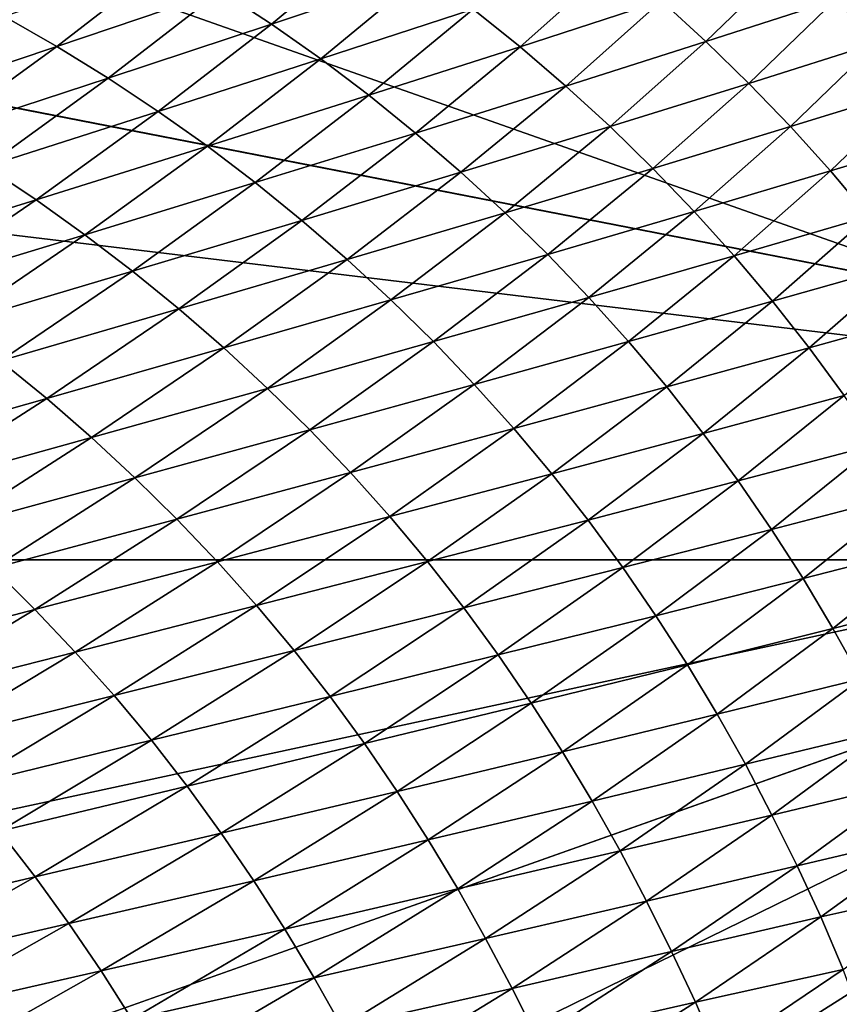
# Model space of a CAD drawing. Extents: x -65 to 446, y -88 to 1318.
# Tile 194 of 229: x 65.333 to 65.651, y -19.351 to -18.968. Entities that reach past the tile are written whole.
import ezdxf

# ---------------------------------------------------------------- set-up
doc = ezdxf.new("R2010")
doc.units = 0
doc.header["$LTSCALE"] = 65.185185
for name, color, linetype in [('1268', 7, 'CONTINUOUS'), ('1436', 7, 'CONTINUOUS'), ('1442', 7, 'CONTINUOUS'), ('896', 7, 'CONTINUOUS'), ('922', 7, 'CONTINUOUS')]:
    doc.layers.add(name, color=color, linetype=linetype)

msp = doc.modelspace()

# ---------------------------------------------------------------- linework, layer by layer
at = {"layer": '1268', "color": 7, "linetype": 'CONTINUOUS'}
for points in [[(65.995, -19.13135, -0.4), (65.78947, -18.6319, -0.4), (65.08628, -18.95407, -0.4), (65.995, -19.13135, -0.4)], [(65.995, -19.13135, -0.4), (65.08628, -18.95407, -0.4), (65.08628, -84.55017, -0.4), (65.995, -19.13135, -0.4)], [(65.995, -84.55017, -0.4), (65.995, -19.13135, -0.4), (65.08628, -84.55017, -0.4), (65.995, -84.55017, -0.4)]]:
    msp.add_3dface(points, dxfattribs=at)
at = {"layer": '1436', "color": 7, "linetype": 'CONTINUOUS'}
for points in [[(66, -19.1777), (64, -18.47248), (65.79687, -18.68106), (66, -19.1777)], [(64, -18.47248), (66, -19.1777), (65.00018, -19.1777), (64, -18.47248)], [(66, -83.24268), (66, -83.82216), (65.00018, -19.1777), (66, -83.24268)], [(65.00018, -19.1777), (66, -83.82216), (65.00018, -83.82216), (65.00018, -19.1777)], [(66, -19.1777), (66, -20.90705), (65.00018, -19.1777), (66, -19.1777)], [(66, -81.47549), (66, -83.24268), (65.00018, -19.1777), (66, -81.47549)], [(66, -79.70658), (66, -81.47549), (65.00018, -19.1777), (66, -79.70658)], [(66, -77.93594), (66, -79.70658), (65.00018, -19.1777), (66, -77.93594)], [(66, -76.16358), (66, -77.93594), (65.00018, -19.1777), (66, -76.16358)], [(66, -74.38949), (66, -76.16358), (65.00018, -19.1777), (66, -74.38949)], [(66, -72.61368), (66, -74.38949), (65.00018, -19.1777), (66, -72.61368)], [(66, -70.83615), (66, -72.61368), (65.00018, -19.1777), (66, -70.83615)], [(66, -69.05688), (66, -70.83615), (65.00018, -19.1777), (66, -69.05688)], [(66, -67.2759), (66, -69.05688), (65.00018, -19.1777), (66, -67.2759)], [(66, -65.49319), (66, -67.2759), (65.00018, -19.1777), (66, -65.49319)], [(66, -63.70875), (66, -65.49319), (65.00018, -19.1777), (66, -63.70875)], [(66, -61.92259), (66, -63.70875), (65.00018, -19.1777), (66, -61.92259)], [(66, -60.1347), (66, -61.92259), (65.00018, -19.1777), (66, -60.1347)], [(66, -58.34509), (66, -60.1347), (65.00018, -19.1777), (66, -58.34509)], [(66, -56.55376), (66, -58.34509), (65.00018, -19.1777), (66, -56.55376)], [(66, -54.7607), (66, -56.55376), (65.00018, -19.1777), (66, -54.7607)], [(66, -52.96591), (66, -54.7607), (65.00018, -19.1777), (66, -52.96591)], [(66, -51.77903), (66, -52.96591), (65.00018, -19.1777), (66, -51.77903)], [(66, -51.17984), (66, -51.77903), (65.00018, -19.1777), (66, -51.17984)], [(66, -49.41242), (66, -51.17984), (65.00018, -19.1777), (66, -49.41242)], [(66, -47.64333), (66, -49.41242), (65.00018, -19.1777), (66, -47.64333)], [(66, -45.87258), (66, -47.64333), (65.00018, -19.1777), (66, -45.87258)], [(66, -44.10016), (66, -45.87258), (65.00018, -19.1777), (66, -44.10016)], [(66, -42.32607), (66, -44.10016), (65.00018, -19.1777), (66, -42.32607)], [(66, -40.55032), (66, -42.32607), (65.00018, -19.1777), (66, -40.55032)], [(66, -38.7729), (66, -40.55032), (65.00018, -19.1777), (66, -38.7729)], [(66, -36.99381), (66, -38.7729), (65.00018, -19.1777), (66, -36.99381)], [(66, -35.21306), (66, -36.99381), (65.00018, -19.1777), (66, -35.21306)], [(66, -33.43064), (66, -35.21306), (65.00018, -19.1777), (66, -33.43064)], [(66, -31.64656), (66, -33.43064), (65.00018, -19.1777), (66, -31.64656)], [(66, -29.8608), (66, -31.64656), (65.00018, -19.1777), (66, -29.8608)], [(66, -28.07339), (66, -29.8608), (65.00018, -19.1777), (66, -28.07339)], [(66, -26.2843), (66, -28.07339), (65.00018, -19.1777), (66, -26.2843)], [(66, -24.49355), (66, -26.2843), (65.00018, -19.1777), (66, -24.49355)], [(66, -22.70113), (66, -24.49355), (65.00018, -19.1777), (66, -22.70113)], [(66, -20.90705), (66, -22.70113), (65.00018, -19.1777), (66, -20.90705)]]:
    msp.add_3dface(points, dxfattribs=at)
at = {"layer": '1442', "color": 7, "linetype": 'CONTINUOUS'}
for points in [[(65.47092, -18.93574, 2.63722), (65.41084, -18.95634, 2.86853), (65.43046, -18.96927, 2.87146), (65.47092, -18.93574, 2.63722)], [(65.47092, -18.93574, 2.63722), (65.43046, -18.96927, 2.87146), (65.49017, -18.94927, 2.63949), (65.47092, -18.93574, 2.63722)], [(65.6332, -18.9434, 2.17427), (65.5822, -18.96024, 2.4092), (65.5995, -18.97604, 2.41016), (65.6332, -18.9434, 2.17427)], [(65.6332, -18.9434, 2.17427), (65.5995, -18.97604, 2.41016), (65.65001, -18.95972, 2.17463), (65.6332, -18.9434, 2.17427)], [(65.39079, -18.94404, 2.8654), (65.32659, -18.96627, 3.0951), (65.34696, -18.97796, 3.09889), (65.39079, -18.94404, 2.8654)], [(65.39079, -18.94404, 2.8654), (65.34696, -18.97796, 3.09889), (65.41084, -18.95634, 2.86853), (65.39079, -18.94404, 2.8654)], [(65.56436, -18.94499, 2.40802), (65.50895, -18.96339, 2.64153), (65.52723, -18.97809, 2.64335), (65.56436, -18.94499, 2.40802)], [(65.56436, -18.94499, 2.40802), (65.52723, -18.97809, 2.64335), (65.5822, -18.96024, 2.4092), (65.56436, -18.94499, 2.40802)], [(65.6965, -18.9444, 1.93843), (65.65001, -18.95972, 2.17463), (65.66623, -18.97654, 2.17475), (65.6965, -18.9444, 1.93843)], [(65.49017, -18.94927, 2.63949), (65.43046, -18.96927, 2.87146), (65.44964, -18.9828, 2.87417), (65.49017, -18.94927, 2.63949)], [(65.49017, -18.94927, 2.63949), (65.44964, -18.9828, 2.87417), (65.50895, -18.96339, 2.64153), (65.49017, -18.94927, 2.63949)], [(65.41084, -18.95634, 2.86853), (65.34696, -18.97796, 3.09889), (65.36692, -18.99029, 3.10249), (65.41084, -18.95634, 2.86853)], [(65.41084, -18.95634, 2.86853), (65.36692, -18.99029, 3.10249), (65.43046, -18.96927, 2.87146), (65.41084, -18.95634, 2.86853)], [(65.5822, -18.96024, 2.4092), (65.52723, -18.97809, 2.64335), (65.545, -18.99334, 2.64493), (65.5822, -18.96024, 2.4092)], [(65.5822, -18.96024, 2.4092), (65.545, -18.99334, 2.64493), (65.5995, -18.97604, 2.41016), (65.5822, -18.96024, 2.4092)], [(65.65001, -18.95972, 2.17463), (65.5995, -18.97604, 2.41016), (65.61624, -18.99234, 2.41086), (65.65001, -18.95972, 2.17463)], [(65.65001, -18.95972, 2.17463), (65.61624, -18.99234, 2.41086), (65.66623, -18.97654, 2.17475), (65.65001, -18.95972, 2.17463)], [(65.32659, -18.96627, 3.0951), (65.27931, -19.00061, 3.32826), (65.34696, -18.97796, 3.09889), (65.32659, -18.96627, 3.0951)], [(65.50895, -18.96339, 2.64153), (65.44964, -18.9828, 2.87417), (65.46834, -18.99693, 2.87665), (65.50895, -18.96339, 2.64153)], [(65.50895, -18.96339, 2.64153), (65.46834, -18.99693, 2.87665), (65.52723, -18.97809, 2.64335), (65.50895, -18.96339, 2.64153)], [(65.43046, -18.96927, 2.87146), (65.36692, -18.99029, 3.10249), (65.38646, -19.00324, 3.10587), (65.43046, -18.96927, 2.87146)], [(65.43046, -18.96927, 2.87146), (65.38646, -19.00324, 3.10587), (65.44964, -18.9828, 2.87417), (65.43046, -18.96927, 2.87146)], [(65.34696, -18.97796, 3.09889), (65.27931, -19.00061, 3.32826), (65.29959, -19.01233, 3.33253), (65.34696, -18.97796, 3.09889)], [(65.34696, -18.97796, 3.09889), (65.29959, -19.01233, 3.33253), (65.36692, -18.99029, 3.10249), (65.34696, -18.97796, 3.09889)], [(65.52723, -18.97809, 2.64335), (65.46834, -18.99693, 2.87665), (65.48654, -19.01163, 2.87888), (65.52723, -18.97809, 2.64335)], [(65.52723, -18.97809, 2.64335), (65.48654, -19.01163, 2.87888), (65.545, -18.99334, 2.64493), (65.52723, -18.97809, 2.64335)], [(65.5995, -18.97604, 2.41016), (65.545, -18.99334, 2.64493), (65.56223, -19.00911, 2.64626), (65.5995, -18.97604, 2.41016)], [(65.5995, -18.97604, 2.41016), (65.56223, -19.00911, 2.64626), (65.61624, -18.99234, 2.41086), (65.5995, -18.97604, 2.41016)], [(65.66623, -18.97654, 2.17475), (65.61624, -18.99234, 2.41086), (65.6324, -19.00912, 2.41132), (65.66623, -18.97654, 2.17475)], [(65.66623, -18.97654, 2.17475), (65.6324, -19.00912, 2.41132), (65.68187, -18.99385, 2.17465), (65.66623, -18.97654, 2.17475)], [(65.44964, -18.9828, 2.87417), (65.38646, -19.00324, 3.10587), (65.40554, -19.01679, 3.10903), (65.44964, -18.9828, 2.87417)], [(65.44964, -18.9828, 2.87417), (65.40554, -19.01679, 3.10903), (65.46834, -18.99693, 2.87665), (65.44964, -18.9828, 2.87417)], [(65.36692, -18.99029, 3.10249), (65.29959, -19.01233, 3.33253), (65.31945, -19.02469, 3.3366), (65.36692, -18.99029, 3.10249)], [(65.36692, -18.99029, 3.10249), (65.31945, -19.02469, 3.3366), (65.38646, -19.00324, 3.10587), (65.36692, -18.99029, 3.10249)], [(65.545, -18.99334, 2.64493), (65.48654, -19.01163, 2.87888), (65.50423, -19.02687, 2.88086), (65.545, -18.99334, 2.64493)], [(65.545, -18.99334, 2.64493), (65.50423, -19.02687, 2.88086), (65.56223, -19.00911, 2.64626), (65.545, -18.99334, 2.64493)], [(65.61624, -18.99234, 2.41086), (65.56223, -19.00911, 2.64626), (65.5789, -19.02539, 2.64732), (65.61624, -18.99234, 2.41086)], [(65.61624, -18.99234, 2.41086), (65.5789, -19.02539, 2.64732), (65.6324, -19.00912, 2.41132), (65.61624, -18.99234, 2.41086)], [(65.46834, -18.99693, 2.87665), (65.40554, -19.01679, 3.10903), (65.42416, -19.03092, 3.11194), (65.46834, -18.99693, 2.87665)], [(65.46834, -18.99693, 2.87665), (65.42416, -19.03092, 3.11194), (65.48654, -19.01163, 2.87888), (65.46834, -18.99693, 2.87665)], [(65.68187, -18.99385, 2.17465), (65.6324, -19.00912, 2.41132), (65.64798, -19.02638, 2.41152), (65.68187, -18.99385, 2.17465)], [(65.68187, -18.99385, 2.17465), (65.64798, -19.02638, 2.41152), (65.69691, -19.01164, 2.17431), (65.68187, -18.99385, 2.17465)], [(65.38646, -19.00324, 3.10587), (65.31945, -19.02469, 3.3366), (65.33889, -19.03765, 3.34044), (65.38646, -19.00324, 3.10587)], [(65.38646, -19.00324, 3.10587), (65.33889, -19.03765, 3.34044), (65.40554, -19.01679, 3.10903), (65.38646, -19.00324, 3.10587)], [(65.48654, -19.01163, 2.87888), (65.42416, -19.03092, 3.11194), (65.44228, -19.04561, 3.11459), (65.48654, -19.01163, 2.87888)], [(65.48654, -19.01163, 2.87888), (65.44228, -19.04561, 3.11459), (65.50423, -19.02687, 2.88086), (65.48654, -19.01163, 2.87888)], [(65.56223, -19.00911, 2.64626), (65.50423, -19.02687, 2.88086), (65.52139, -19.04263, 2.88256), (65.56223, -19.00911, 2.64626)], [(65.56223, -19.00911, 2.64626), (65.52139, -19.04263, 2.88256), (65.5789, -19.02539, 2.64732), (65.56223, -19.00911, 2.64626)], [(65.6324, -19.00912, 2.41132), (65.5789, -19.02539, 2.64732), (65.59499, -19.04213, 2.64811), (65.6324, -19.00912, 2.41132)], [(65.6324, -19.00912, 2.41132), (65.59499, -19.04213, 2.64811), (65.64798, -19.02638, 2.41152), (65.6324, -19.00912, 2.41132)], [(65.69691, -19.01164, 2.17431), (65.64798, -19.02638, 2.41152), (65.66296, -19.04413, 2.41145), (65.69691, -19.01164, 2.17431)], [(65.40554, -19.01679, 3.10903), (65.33889, -19.03765, 3.34044), (65.35789, -19.05121, 3.34404), (65.40554, -19.01679, 3.10903)], [(65.40554, -19.01679, 3.10903), (65.35789, -19.05121, 3.34404), (65.42416, -19.03092, 3.11194), (65.40554, -19.01679, 3.10903)], [(65.31945, -19.02469, 3.3366), (65.26844, -19.05952, 3.57078), (65.33889, -19.03765, 3.34044), (65.31945, -19.02469, 3.3366)], [(65.50423, -19.02687, 2.88086), (65.44228, -19.04561, 3.11459), (65.45989, -19.06084, 3.11697), (65.50423, -19.02687, 2.88086)], [(65.50423, -19.02687, 2.88086), (65.45989, -19.06084, 3.11697), (65.52139, -19.04263, 2.88256), (65.50423, -19.02687, 2.88086)], [(65.5789, -19.02539, 2.64732), (65.52139, -19.04263, 2.88256), (65.53798, -19.05887, 2.88399), (65.5789, -19.02539, 2.64732)], [(65.5789, -19.02539, 2.64732), (65.53798, -19.05887, 2.88399), (65.59499, -19.04213, 2.64811), (65.5789, -19.02539, 2.64732)], [(65.64798, -19.02638, 2.41152), (65.59499, -19.04213, 2.64811), (65.6105, -19.05935, 2.64861), (65.64798, -19.02638, 2.41152)], [(65.64798, -19.02638, 2.41152), (65.6105, -19.05935, 2.64861), (65.66296, -19.04413, 2.41145), (65.64798, -19.02638, 2.41152)], [(65.42416, -19.03092, 3.11194), (65.35789, -19.05121, 3.34404), (65.37642, -19.06535, 3.34739), (65.42416, -19.03092, 3.11194)], [(65.42416, -19.03092, 3.11194), (65.37642, -19.06535, 3.34739), (65.44228, -19.04561, 3.11459), (65.42416, -19.03092, 3.11194)], [(65.33889, -19.03765, 3.34044), (65.26844, -19.05952, 3.57078), (65.28778, -19.0725, 3.57508), (65.33889, -19.03765, 3.34044)], [(65.33889, -19.03765, 3.34044), (65.28778, -19.0725, 3.57508), (65.35789, -19.05121, 3.34404), (65.33889, -19.03765, 3.34044)], [(65.52139, -19.04263, 2.88256), (65.45989, -19.06084, 3.11697), (65.47696, -19.07658, 3.11906), (65.52139, -19.04263, 2.88256)], [(65.52139, -19.04263, 2.88256), (65.47696, -19.07658, 3.11906), (65.53798, -19.05887, 2.88399), (65.52139, -19.04263, 2.88256)], [(65.59499, -19.04213, 2.64811), (65.53798, -19.05887, 2.88399), (65.554, -19.07558, 2.88511), (65.59499, -19.04213, 2.64811)], [(65.59499, -19.04213, 2.64811), (65.554, -19.07558, 2.88511), (65.6105, -19.05935, 2.64861), (65.59499, -19.04213, 2.64811)], [(65.44228, -19.04561, 3.11459), (65.37642, -19.06535, 3.34739), (65.39445, -19.08004, 3.35046), (65.44228, -19.04561, 3.11459)], [(65.44228, -19.04561, 3.11459), (65.39445, -19.08004, 3.35046), (65.45989, -19.06084, 3.11697), (65.44228, -19.04561, 3.11459)], [(65.66296, -19.04413, 2.41145), (65.6105, -19.05935, 2.64861), (65.62542, -19.07705, 2.64884), (65.66296, -19.04413, 2.41145)], [(65.66296, -19.04413, 2.41145), (65.62542, -19.07705, 2.64884), (65.67733, -19.06234, 2.41111), (65.66296, -19.04413, 2.41145)], [(65.35789, -19.05121, 3.34404), (65.28778, -19.0725, 3.57508), (65.30668, -19.08607, 3.57913), (65.35789, -19.05121, 3.34404)], [(65.35789, -19.05121, 3.34404), (65.30668, -19.08607, 3.57913), (65.37642, -19.06535, 3.34739), (65.35789, -19.05121, 3.34404)], [(65.45989, -19.06084, 3.11697), (65.39445, -19.08004, 3.35046), (65.41197, -19.09525, 3.35324), (65.45989, -19.06084, 3.11697)], [(65.45989, -19.06084, 3.11697), (65.41197, -19.09525, 3.35324), (65.47696, -19.07658, 3.11906), (65.45989, -19.06084, 3.11697)], [(65.53798, -19.05887, 2.88399), (65.47696, -19.07658, 3.11906), (65.49348, -19.09279, 3.12085), (65.53798, -19.05887, 2.88399)], [(65.53798, -19.05887, 2.88399), (65.49348, -19.09279, 3.12085), (65.554, -19.07558, 2.88511), (65.53798, -19.05887, 2.88399)], [(65.6105, -19.05935, 2.64861), (65.554, -19.07558, 2.88511), (65.56944, -19.09275, 2.88593), (65.6105, -19.05935, 2.64861)], [(65.6105, -19.05935, 2.64861), (65.56944, -19.09275, 2.88593), (65.62542, -19.07705, 2.64884), (65.6105, -19.05935, 2.64861)], [(65.67733, -19.06234, 2.41111), (65.62542, -19.07705, 2.64884), (65.63973, -19.09521, 2.64875), (65.67733, -19.06234, 2.41111)], [(65.67733, -19.06234, 2.41111), (65.63973, -19.09521, 2.64875), (65.69103, -19.08095, 2.41046), (65.67733, -19.06234, 2.41111)], [(65.37642, -19.06535, 3.34739), (65.30668, -19.08607, 3.57913), (65.32511, -19.1002, 3.58292), (65.37642, -19.06535, 3.34739)], [(65.37642, -19.06535, 3.34739), (65.32511, -19.1002, 3.58292), (65.39445, -19.08004, 3.35046), (65.37642, -19.06535, 3.34739)], [(65.47696, -19.07658, 3.11906), (65.41197, -19.09525, 3.35324), (65.42895, -19.11096, 3.35572), (65.47696, -19.07658, 3.11906)], [(65.47696, -19.07658, 3.11906), (65.42895, -19.11096, 3.35572), (65.49348, -19.09279, 3.12085), (65.47696, -19.07658, 3.11906)], [(65.554, -19.07558, 2.88511), (65.49348, -19.09279, 3.12085), (65.50942, -19.10945, 3.12231), (65.554, -19.07558, 2.88511)], [(65.554, -19.07558, 2.88511), (65.50942, -19.10945, 3.12231), (65.56944, -19.09275, 2.88593), (65.554, -19.07558, 2.88511)], [(65.62542, -19.07705, 2.64884), (65.56944, -19.09275, 2.88593), (65.58429, -19.1104, 2.88644), (65.62542, -19.07705, 2.64884)], [(65.62542, -19.07705, 2.64884), (65.58429, -19.1104, 2.88644), (65.63973, -19.09521, 2.64875), (65.62542, -19.07705, 2.64884)], [(65.39445, -19.08004, 3.35046), (65.32511, -19.1002, 3.58292), (65.34305, -19.11488, 3.58641), (65.39445, -19.08004, 3.35046)], [(65.39445, -19.08004, 3.35046), (65.34305, -19.11488, 3.58641), (65.41197, -19.09525, 3.35324), (65.39445, -19.08004, 3.35046)], [(65.69103, -19.08095, 2.41046), (65.63973, -19.09521, 2.64875), (65.65337, -19.11376, 2.64832), (65.69103, -19.08095, 2.41046)], [(65.49348, -19.09279, 3.12085), (65.42895, -19.11096, 3.35572), (65.44538, -19.12713, 3.35786), (65.49348, -19.09279, 3.12085)], [(65.49348, -19.09279, 3.12085), (65.44538, -19.12713, 3.35786), (65.50942, -19.10945, 3.12231), (65.49348, -19.09279, 3.12085)], [(65.56944, -19.09275, 2.88593), (65.50942, -19.10945, 3.12231), (65.52478, -19.12657, 3.12344), (65.56944, -19.09275, 2.88593)], [(65.56944, -19.09275, 2.88593), (65.52478, -19.12657, 3.12344), (65.58429, -19.1104, 2.88644), (65.56944, -19.09275, 2.88593)], [(65.41197, -19.09525, 3.35324), (65.34305, -19.11488, 3.58641), (65.36047, -19.13008, 3.58959), (65.41197, -19.09525, 3.35324)], [(65.41197, -19.09525, 3.35324), (65.36047, -19.13008, 3.58959), (65.42895, -19.11096, 3.35572), (65.41197, -19.09525, 3.35324)], [(65.63973, -19.09521, 2.64875), (65.58429, -19.1104, 2.88644), (65.59853, -19.1285, 2.88661), (65.63973, -19.09521, 2.64875)], [(65.63973, -19.09521, 2.64875), (65.59853, -19.1285, 2.88661), (65.65337, -19.11376, 2.64832), (65.63973, -19.09521, 2.64875)], [(65.32511, -19.1002, 3.58292), (65.27024, -19.13547, 3.81843), (65.34305, -19.11488, 3.58641), (65.32511, -19.1002, 3.58292)], [(65.42895, -19.11096, 3.35572), (65.36047, -19.13008, 3.58959), (65.37736, -19.14576, 3.59245), (65.42895, -19.11096, 3.35572)], [(65.42895, -19.11096, 3.35572), (65.37736, -19.14576, 3.59245), (65.44538, -19.12713, 3.35786), (65.42895, -19.11096, 3.35572)], [(65.50942, -19.10945, 3.12231), (65.44538, -19.12713, 3.35786), (65.46124, -19.14375, 3.35967), (65.50942, -19.10945, 3.12231)], [(65.50942, -19.10945, 3.12231), (65.46124, -19.14375, 3.35967), (65.52478, -19.12657, 3.12344), (65.50942, -19.10945, 3.12231)], [(65.58429, -19.1104, 2.88644), (65.52478, -19.12657, 3.12344), (65.53955, -19.14416, 3.12424), (65.58429, -19.1104, 2.88644)], [(65.58429, -19.1104, 2.88644), (65.53955, -19.14416, 3.12424), (65.59853, -19.1285, 2.88661), (65.58429, -19.1104, 2.88644)], [(65.34305, -19.11488, 3.58641), (65.27024, -19.13547, 3.81843), (65.28808, -19.15014, 3.82234), (65.34305, -19.11488, 3.58641)], [(65.34305, -19.11488, 3.58641), (65.28808, -19.15014, 3.82234), (65.36047, -19.13008, 3.58959), (65.34305, -19.11488, 3.58641)], [(65.65337, -19.11376, 2.64832), (65.59853, -19.1285, 2.88661), (65.6121, -19.147, 2.8864), (65.65337, -19.11376, 2.64832)], [(65.65337, -19.11376, 2.64832), (65.6121, -19.147, 2.8864), (65.66635, -19.13268, 2.64756), (65.65337, -19.11376, 2.64832)], [(65.44538, -19.12713, 3.35786), (65.37736, -19.14576, 3.59245), (65.3937, -19.16189, 3.59496), (65.44538, -19.12713, 3.35786)], [(65.44538, -19.12713, 3.35786), (65.3937, -19.16189, 3.59496), (65.46124, -19.14375, 3.35967), (65.44538, -19.12713, 3.35786)], [(65.52478, -19.12657, 3.12344), (65.46124, -19.14375, 3.35967), (65.47652, -19.16082, 3.36112), (65.52478, -19.12657, 3.12344)], [(65.52478, -19.12657, 3.12344), (65.47652, -19.16082, 3.36112), (65.53955, -19.14416, 3.12424), (65.52478, -19.12657, 3.12344)], [(65.36047, -19.13008, 3.58959), (65.28808, -19.15014, 3.82234), (65.3054, -19.16531, 3.82593), (65.36047, -19.13008, 3.58959)], [(65.36047, -19.13008, 3.58959), (65.3054, -19.16531, 3.82593), (65.37736, -19.14576, 3.59245), (65.36047, -19.13008, 3.58959)], [(65.59853, -19.1285, 2.88661), (65.53955, -19.14416, 3.12424), (65.55372, -19.16221, 3.12467), (65.59853, -19.1285, 2.88661)], [(65.59853, -19.1285, 2.88661), (65.55372, -19.16221, 3.12467), (65.6121, -19.147, 2.8864), (65.59853, -19.1285, 2.88661)], [(65.66635, -19.13268, 2.64756), (65.6121, -19.147, 2.8864), (65.62502, -19.16584, 2.88584), (65.66635, -19.13268, 2.64756)], [(65.66635, -19.13268, 2.64756), (65.62502, -19.16584, 2.88584), (65.6787, -19.15191, 2.64652), (65.66635, -19.13268, 2.64756)], [(65.37736, -19.14576, 3.59245), (65.3054, -19.16531, 3.82593), (65.3222, -19.18096, 3.82917), (65.37736, -19.14576, 3.59245)], [(65.37736, -19.14576, 3.59245), (65.3222, -19.18096, 3.82917), (65.3937, -19.16189, 3.59496), (65.37736, -19.14576, 3.59245)], [(65.46124, -19.14375, 3.35967), (65.3937, -19.16189, 3.59496), (65.40947, -19.17846, 3.5971), (65.46124, -19.14375, 3.35967)], [(65.46124, -19.14375, 3.35967), (65.40947, -19.17846, 3.5971), (65.47652, -19.16082, 3.36112), (65.46124, -19.14375, 3.35967)], [(65.53955, -19.14416, 3.12424), (65.47652, -19.16082, 3.36112), (65.49121, -19.17835, 3.3622), (65.53955, -19.14416, 3.12424)], [(65.53955, -19.14416, 3.12424), (65.49121, -19.17835, 3.3622), (65.55372, -19.16221, 3.12467), (65.53955, -19.14416, 3.12424)], [(65.6121, -19.147, 2.8864), (65.55372, -19.16221, 3.12467), (65.56723, -19.18064, 3.12469), (65.6121, -19.147, 2.8864)], [(65.6121, -19.147, 2.8864), (65.56723, -19.18064, 3.12469), (65.62502, -19.16584, 2.88584), (65.6121, -19.147, 2.8864)], [(65.6787, -19.15191, 2.64652), (65.62502, -19.16584, 2.88584), (65.63732, -19.185, 2.88496), (65.6787, -19.15191, 2.64652)], [(65.6787, -19.15191, 2.64652), (65.63732, -19.185, 2.88496), (65.69041, -19.17138, 2.64516), (65.6787, -19.15191, 2.64652)], [(65.3937, -19.16189, 3.59496), (65.3222, -19.18096, 3.82917), (65.33844, -19.19705, 3.83204), (65.3937, -19.16189, 3.59496)], [(65.3937, -19.16189, 3.59496), (65.33844, -19.19705, 3.83204), (65.40947, -19.17846, 3.5971), (65.3937, -19.16189, 3.59496)], [(65.47652, -19.16082, 3.36112), (65.40947, -19.17846, 3.5971), (65.42466, -19.19546, 3.59886), (65.47652, -19.16082, 3.36112)], [(65.47652, -19.16082, 3.36112), (65.42466, -19.19546, 3.59886), (65.49121, -19.17835, 3.3622), (65.47652, -19.16082, 3.36112)], [(65.55372, -19.16221, 3.12467), (65.49121, -19.17835, 3.3622), (65.50531, -19.19633, 3.36289), (65.55372, -19.16221, 3.12467)], [(65.55372, -19.16221, 3.12467), (65.50531, -19.19633, 3.36289), (65.56723, -19.18064, 3.12469), (65.55372, -19.16221, 3.12467)], [(65.62502, -19.16584, 2.88584), (65.56723, -19.18064, 3.12469), (65.58008, -19.19942, 3.12431), (65.62502, -19.16584, 2.88584)], [(65.62502, -19.16584, 2.88584), (65.58008, -19.19942, 3.12431), (65.63732, -19.185, 2.88496), (65.62502, -19.16584, 2.88584)], [(65.69041, -19.17138, 2.64516), (65.63732, -19.185, 2.88496), (65.64898, -19.20436, 2.88373), (65.69041, -19.17138, 2.64516)], [(65.69041, -19.17138, 2.64516), (65.64898, -19.20436, 2.88373), (65.70146, -19.1911, 2.64323), (65.69041, -19.17138, 2.64516)], [(65.3222, -19.18096, 3.82917), (65.26347, -19.21654, 4.06579), (65.33844, -19.19705, 3.83204), (65.3222, -19.18096, 3.82917)], [(65.40947, -19.17846, 3.5971), (65.33844, -19.19705, 3.83204), (65.35412, -19.21356, 3.83452), (65.40947, -19.17846, 3.5971)], [(65.40947, -19.17846, 3.5971), (65.35412, -19.21356, 3.83452), (65.42466, -19.19546, 3.59886), (65.40947, -19.17846, 3.5971)], [(65.49121, -19.17835, 3.3622), (65.42466, -19.19546, 3.59886), (65.43928, -19.21293, 3.60023), (65.49121, -19.17835, 3.3622)], [(65.49121, -19.17835, 3.3622), (65.43928, -19.21293, 3.60023), (65.50531, -19.19633, 3.36289), (65.49121, -19.17835, 3.3622)], [(65.56723, -19.18064, 3.12469), (65.50531, -19.19633, 3.36289), (65.51874, -19.2147, 3.36312), (65.56723, -19.18064, 3.12469)], [(65.56723, -19.18064, 3.12469), (65.51874, -19.2147, 3.36312), (65.58008, -19.19942, 3.12431), (65.56723, -19.18064, 3.12469)], [(65.63732, -19.185, 2.88496), (65.58008, -19.19942, 3.12431), (65.59232, -19.21849, 3.12359), (65.63732, -19.185, 2.88496)], [(65.63732, -19.185, 2.88496), (65.59232, -19.21849, 3.12359), (65.64898, -19.20436, 2.88373), (65.63732, -19.185, 2.88496)], [(65.70146, -19.1911, 2.64323), (65.64898, -19.20436, 2.88373), (65.65998, -19.22397, 2.88185), (65.70146, -19.1911, 2.64323)], [(65.42466, -19.19546, 3.59886), (65.35412, -19.21356, 3.83452), (65.36922, -19.2305, 3.83659), (65.42466, -19.19546, 3.59886)], [(65.42466, -19.19546, 3.59886), (65.36922, -19.2305, 3.83659), (65.43928, -19.21293, 3.60023), (65.42466, -19.19546, 3.59886)], [(65.50531, -19.19633, 3.36289), (65.43928, -19.21293, 3.60023), (65.45329, -19.23085, 3.60117), (65.50531, -19.19633, 3.36289)], [(65.50531, -19.19633, 3.36289), (65.45329, -19.23085, 3.60117), (65.51874, -19.2147, 3.36312), (65.50531, -19.19633, 3.36289)], [(65.33844, -19.19705, 3.83204), (65.26347, -19.21654, 4.06579), (65.27961, -19.23258, 4.06901), (65.33844, -19.19705, 3.83204)], [(65.33844, -19.19705, 3.83204), (65.27961, -19.23258, 4.06901), (65.35412, -19.21356, 3.83452), (65.33844, -19.19705, 3.83204)], [(65.58008, -19.19942, 3.12431), (65.51874, -19.2147, 3.36312), (65.53152, -19.23341, 3.36292), (65.58008, -19.19942, 3.12431)], [(65.58008, -19.19942, 3.12431), (65.53152, -19.23341, 3.36292), (65.59232, -19.21849, 3.12359), (65.58008, -19.19942, 3.12431)], [(65.64898, -19.20436, 2.88373), (65.59232, -19.21849, 3.12359), (65.60393, -19.23775, 3.12249), (65.64898, -19.20436, 2.88373)], [(65.64898, -19.20436, 2.88373), (65.60393, -19.23775, 3.12249), (65.65998, -19.22397, 2.88185), (65.64898, -19.20436, 2.88373)], [(65.35412, -19.21356, 3.83452), (65.27961, -19.23258, 4.06901), (65.29519, -19.24903, 4.07183), (65.35412, -19.21356, 3.83452)], [(65.35412, -19.21356, 3.83452), (65.29519, -19.24903, 4.07183), (65.36922, -19.2305, 3.83659), (65.35412, -19.21356, 3.83452)], [(65.43928, -19.21293, 3.60023), (65.36922, -19.2305, 3.83659), (65.38375, -19.24789, 3.83824), (65.43928, -19.21293, 3.60023)], [(65.43928, -19.21293, 3.60023), (65.38375, -19.24789, 3.83824), (65.45329, -19.23085, 3.60117), (65.43928, -19.21293, 3.60023)], [(65.51874, -19.2147, 3.36312), (65.45329, -19.23085, 3.60117), (65.46665, -19.24915, 3.60162), (65.51874, -19.2147, 3.36312)], [(65.51874, -19.2147, 3.36312), (65.46665, -19.24915, 3.60162), (65.53152, -19.23341, 3.36292), (65.51874, -19.2147, 3.36312)], [(65.59232, -19.21849, 3.12359), (65.53152, -19.23341, 3.36292), (65.54369, -19.25239, 3.36236), (65.59232, -19.21849, 3.12359)], [(65.59232, -19.21849, 3.12359), (65.54369, -19.25239, 3.36236), (65.60393, -19.23775, 3.12249), (65.59232, -19.21849, 3.12359)], [(65.65998, -19.22397, 2.88185), (65.60393, -19.23775, 3.12249), (65.61489, -19.25724, 3.12065), (65.65998, -19.22397, 2.88185)], [(65.65998, -19.22397, 2.88185), (65.61489, -19.25724, 3.12065), (65.67034, -19.24382, 2.87927), (65.65998, -19.22397, 2.88185)], [(65.36922, -19.2305, 3.83659), (65.29519, -19.24903, 4.07183), (65.3102, -19.26591, 4.07421), (65.36922, -19.2305, 3.83659)], [(65.36922, -19.2305, 3.83659), (65.3102, -19.26591, 4.07421), (65.38375, -19.24789, 3.83824), (65.36922, -19.2305, 3.83659)], [(65.45329, -19.23085, 3.60117), (65.38375, -19.24789, 3.83824), (65.39768, -19.26574, 3.83943), (65.45329, -19.23085, 3.60117)], [(65.45329, -19.23085, 3.60117), (65.39768, -19.26574, 3.83943), (65.46665, -19.24915, 3.60162), (65.45329, -19.23085, 3.60117)], [(65.53152, -19.23341, 3.36292), (65.46665, -19.24915, 3.60162), (65.47935, -19.26779, 3.6016), (65.53152, -19.23341, 3.36292)], [(65.53152, -19.23341, 3.36292), (65.47935, -19.26779, 3.6016), (65.54369, -19.25239, 3.36236), (65.53152, -19.23341, 3.36292)], [(65.60393, -19.23775, 3.12249), (65.54369, -19.25239, 3.36236), (65.55525, -19.27154, 3.36138), (65.60393, -19.23775, 3.12249)], [(65.60393, -19.23775, 3.12249), (65.55525, -19.27154, 3.36138), (65.61489, -19.25724, 3.12065), (65.60393, -19.23775, 3.12249)], [(65.67034, -19.24382, 2.87927), (65.61489, -19.25724, 3.12065), (65.62521, -19.27696, 3.11802), (65.67034, -19.24382, 2.87927)], [(65.67034, -19.24382, 2.87927), (65.62521, -19.27696, 3.11802), (65.68013, -19.26377, 2.87672), (65.67034, -19.24382, 2.87927)], [(65.38375, -19.24789, 3.83824), (65.3102, -19.26591, 4.07421), (65.32464, -19.28323, 4.07614), (65.38375, -19.24789, 3.83824)], [(65.38375, -19.24789, 3.83824), (65.32464, -19.28323, 4.07614), (65.39768, -19.26574, 3.83943), (65.38375, -19.24789, 3.83824)], [(65.46665, -19.24915, 3.60162), (65.39768, -19.26574, 3.83943), (65.41096, -19.28398, 3.84009), (65.46665, -19.24915, 3.60162)], [(65.46665, -19.24915, 3.60162), (65.41096, -19.28398, 3.84009), (65.47935, -19.26779, 3.6016), (65.46665, -19.24915, 3.60162)], [(65.54369, -19.25239, 3.36236), (65.47935, -19.26779, 3.6016), (65.49146, -19.28668, 3.60119), (65.54369, -19.25239, 3.36236)], [(65.54369, -19.25239, 3.36236), (65.49146, -19.28668, 3.60119), (65.55525, -19.27154, 3.36138), (65.54369, -19.25239, 3.36236)], [(65.61489, -19.25724, 3.12065), (65.55525, -19.27154, 3.36138), (65.56617, -19.29091, 3.35958), (65.61489, -19.25724, 3.12065)], [(65.61489, -19.25724, 3.12065), (65.56617, -19.29091, 3.35958), (65.62521, -19.27696, 3.11802), (65.61489, -19.25724, 3.12065)], [(65.68013, -19.26377, 2.87672), (65.62521, -19.27696, 3.11802), (65.63498, -19.29673, 3.11544), (65.68013, -19.26377, 2.87672)], [(65.68013, -19.26377, 2.87672), (65.63498, -19.29673, 3.11544), (65.68937, -19.28389, 2.87474), (65.68013, -19.26377, 2.87672)], [(65.39768, -19.26574, 3.83943), (65.32464, -19.28323, 4.07614), (65.33849, -19.30101, 4.07757), (65.39768, -19.26574, 3.83943)], [(65.39768, -19.26574, 3.83943), (65.33849, -19.30101, 4.07757), (65.41096, -19.28398, 3.84009), (65.39768, -19.26574, 3.83943)], [(65.47935, -19.26779, 3.6016), (65.41096, -19.28398, 3.84009), (65.42359, -19.30254, 3.84025), (65.47935, -19.26779, 3.6016)], [(65.47935, -19.26779, 3.6016), (65.42359, -19.30254, 3.84025), (65.49146, -19.28668, 3.60119), (65.47935, -19.26779, 3.6016)], [(65.55525, -19.27154, 3.36138), (65.49146, -19.28668, 3.60119), (65.50297, -19.30572, 3.60033), (65.55525, -19.27154, 3.36138)], [(65.55525, -19.27154, 3.36138), (65.50297, -19.30572, 3.60033), (65.56617, -19.29091, 3.35958), (65.55525, -19.27154, 3.36138)], [(65.62521, -19.27696, 3.11802), (65.56617, -19.29091, 3.35958), (65.57646, -19.31049, 3.35688), (65.62521, -19.27696, 3.11802)], [(65.62521, -19.27696, 3.11802), (65.57646, -19.31049, 3.35688), (65.63498, -19.29673, 3.11544), (65.62521, -19.27696, 3.11802)], [(65.32464, -19.28323, 4.07614), (65.26196, -19.31892, 4.31383), (65.33849, -19.30101, 4.07757), (65.32464, -19.28323, 4.07614)], [(65.41096, -19.28398, 3.84009), (65.33849, -19.30101, 4.07757), (65.35168, -19.31917, 4.07844), (65.41096, -19.28398, 3.84009)], [(65.41096, -19.28398, 3.84009), (65.35168, -19.31917, 4.07844), (65.42359, -19.30254, 3.84025), (65.41096, -19.28398, 3.84009)], [(65.68937, -19.28389, 2.87474), (65.63498, -19.29673, 3.11544), (65.64423, -19.31662, 3.11353), (65.68937, -19.28389, 2.87474)], [(65.68937, -19.28389, 2.87474), (65.64423, -19.31662, 3.11353), (65.698, -19.30459, 2.87287), (65.68937, -19.28389, 2.87474)], [(65.49146, -19.28668, 3.60119), (65.42359, -19.30254, 3.84025), (65.43563, -19.32134, 3.83999), (65.49146, -19.28668, 3.60119)], [(65.49146, -19.28668, 3.60119), (65.43563, -19.32134, 3.83999), (65.50297, -19.30572, 3.60033), (65.49146, -19.28668, 3.60119)], [(65.56617, -19.29091, 3.35958), (65.50297, -19.30572, 3.60033), (65.51383, -19.32496, 3.59855), (65.56617, -19.29091, 3.35958)], [(65.56617, -19.29091, 3.35958), (65.51383, -19.32496, 3.59855), (65.57646, -19.31049, 3.35688), (65.56617, -19.29091, 3.35958)], [(65.63498, -19.29673, 3.11544), (65.57646, -19.31049, 3.35688), (65.58621, -19.33007, 3.35426), (65.63498, -19.29673, 3.11544)], [(65.63498, -19.29673, 3.11544), (65.58621, -19.33007, 3.35426), (65.64423, -19.31662, 3.11353), (65.63498, -19.29673, 3.11544)], [(65.33849, -19.30101, 4.07757), (65.26196, -19.31892, 4.31383), (65.27572, -19.33662, 4.31551), (65.33849, -19.30101, 4.07757)], [(65.33849, -19.30101, 4.07757), (65.27572, -19.33662, 4.31551), (65.35168, -19.31917, 4.07844), (65.33849, -19.30101, 4.07757)], [(65.42359, -19.30254, 3.84025), (65.35168, -19.31917, 4.07844), (65.36423, -19.33765, 4.07877), (65.42359, -19.30254, 3.84025)], [(65.42359, -19.30254, 3.84025), (65.36423, -19.33765, 4.07877), (65.43563, -19.32134, 3.83999), (65.42359, -19.30254, 3.84025)], [(65.50297, -19.30572, 3.60033), (65.43563, -19.32134, 3.83999), (65.44708, -19.34027, 3.83924), (65.50297, -19.30572, 3.60033)], [(65.50297, -19.30572, 3.60033), (65.44708, -19.34027, 3.83924), (65.51383, -19.32496, 3.59855), (65.50297, -19.30572, 3.60033)], [(65.698, -19.30459, 2.87287), (65.64423, -19.31662, 3.11353), (65.65288, -19.33713, 3.11175), (65.698, -19.30459, 2.87287)], [(65.57646, -19.31049, 3.35688), (65.51383, -19.32496, 3.59855), (65.52409, -19.3444, 3.59578), (65.57646, -19.31049, 3.35688)], [(65.57646, -19.31049, 3.35688), (65.52409, -19.3444, 3.59578), (65.58621, -19.33007, 3.35426), (65.57646, -19.31049, 3.35688)], [(65.64423, -19.31662, 3.11353), (65.58621, -19.33007, 3.35426), (65.59546, -19.34974, 3.35242), (65.64423, -19.31662, 3.11353)], [(65.64423, -19.31662, 3.11353), (65.59546, -19.34974, 3.35242), (65.65288, -19.33713, 3.11175), (65.64423, -19.31662, 3.11353)], [(65.35168, -19.31917, 4.07844), (65.27572, -19.33662, 4.31551), (65.28883, -19.3547, 4.31658), (65.35168, -19.31917, 4.07844)], [(65.35168, -19.31917, 4.07844), (65.28883, -19.3547, 4.31658), (65.36423, -19.33765, 4.07877), (65.35168, -19.31917, 4.07844)], [(65.43563, -19.32134, 3.83999), (65.36423, -19.33765, 4.07877), (65.37621, -19.35636, 4.07865), (65.43563, -19.32134, 3.83999)], [(65.43563, -19.32134, 3.83999), (65.37621, -19.35636, 4.07865), (65.44708, -19.34027, 3.83924), (65.43563, -19.32134, 3.83999)], [(65.51383, -19.32496, 3.59855), (65.44708, -19.34027, 3.83924), (65.4579, -19.35938, 3.83748), (65.51383, -19.32496, 3.59855)], [(65.51383, -19.32496, 3.59855), (65.4579, -19.35938, 3.83748), (65.52409, -19.3444, 3.59578), (65.51383, -19.32496, 3.59855)], [(65.58621, -19.33007, 3.35426), (65.52409, -19.3444, 3.59578), (65.53383, -19.36379, 3.5931), (65.58621, -19.33007, 3.35426)], [(65.58621, -19.33007, 3.35426), (65.53383, -19.36379, 3.5931), (65.59546, -19.34974, 3.35242), (65.58621, -19.33007, 3.35426)], [(65.36423, -19.33765, 4.07877), (65.28883, -19.3547, 4.31658), (65.3013, -19.3731, 4.31708), (65.36423, -19.33765, 4.07877)], [(65.36423, -19.33765, 4.07877), (65.3013, -19.3731, 4.31708), (65.37621, -19.35636, 4.07865), (65.36423, -19.33765, 4.07877)], [(65.65288, -19.33713, 3.11175), (65.59546, -19.34974, 3.35242), (65.60414, -19.37004, 3.35073), (65.65288, -19.33713, 3.11175)], [(65.65288, -19.33713, 3.11175), (65.60414, -19.37004, 3.35073), (65.6609, -19.35866, 3.10932), (65.65288, -19.33713, 3.11175)], [(65.44708, -19.34027, 3.83924), (65.37621, -19.35636, 4.07865), (65.3876, -19.37517, 4.07801), (65.44708, -19.34027, 3.83924)], [(65.44708, -19.34027, 3.83924), (65.3876, -19.37517, 4.07801), (65.4579, -19.35938, 3.83748), (65.44708, -19.34027, 3.83924)], [(65.52409, -19.3444, 3.59578), (65.4579, -19.35938, 3.83748), (65.46811, -19.37868, 3.83461), (65.52409, -19.3444, 3.59578)], [(65.52409, -19.3444, 3.59578), (65.46811, -19.37868, 3.83461), (65.53383, -19.36379, 3.5931), (65.52409, -19.3444, 3.59578)], [(65.59546, -19.34974, 3.35242), (65.53383, -19.36379, 3.5931), (65.54308, -19.38321, 3.59132), (65.59546, -19.34974, 3.35242)], [(65.59546, -19.34974, 3.35242), (65.54308, -19.38321, 3.59132), (65.60414, -19.37004, 3.35073), (65.59546, -19.34974, 3.35242)]]:
    msp.add_3dface(points, dxfattribs=at)
at = {"layer": '896', "color": 7, "linetype": 'CONTINUOUS'}
msp.add_3dface([(65.995, -19.13135, -0.4), (58.54071, -18.23446, -13.52983), (65.78947, -18.6319, -0.4), (65.995, -19.13135, -0.4)], dxfattribs=at)
at = {"layer": '922', "color": 7, "linetype": 'CONTINUOUS'}
for points in [[(58.54071, -18.23446, -13.52983), (65.995, -19.13135, -0.4), (59.64452, -20.5, -12.76649), (58.54071, -18.23446, -13.52983)], [(59.64452, -20.5, -12.76649), (65.995, -19.13135, -0.4), (62.13891, -20.5, -10.42338), (59.64452, -20.5, -12.76649)], [(62.13891, -20.5, -10.42338), (65.995, -19.13135, -0.4), (62.83956, -20.67774, -9.54702), (62.13891, -20.5, -10.42338)], [(62.83956, -20.67774, -9.54702), (65.995, -19.13135, -0.4), (63.16788, -20.92097, -9.08884), (62.83956, -20.67774, -9.54702)], [(63.16788, -20.92097, -9.08884), (65.995, -19.13135, -0.4), (63.45386, -21.3112, -8.65988), (63.16788, -20.92097, -9.08884)], [(63.45386, -21.3112, -8.65988), (65.995, -19.13135, -0.4), (63.61758, -22, -8.40008), (63.45386, -21.3112, -8.65988)], [(65.995, -19.13135, -0.4), (65.76858, -86.70779, -2.71141), (63.61758, -32, -8.40008), (65.995, -19.13135, -0.4)], [(63.61758, -22, -8.40008), (65.995, -19.13135, -0.4), (63.61758, -25.40326, -8.40008), (63.61758, -22, -8.40008)], [(63.61758, -25.40326, -8.40008), (65.995, -19.13135, -0.4), (63.61758, -29.59674, -8.40008), (63.61758, -25.40326, -8.40008)], [(63.61758, -29.59674, -8.40008), (65.995, -19.13135, -0.4), (63.61758, -32, -8.40008), (63.61758, -29.59674, -8.40008)]]:
    msp.add_3dface(points, dxfattribs=at)

doc.saveas('drawing.dxf')
